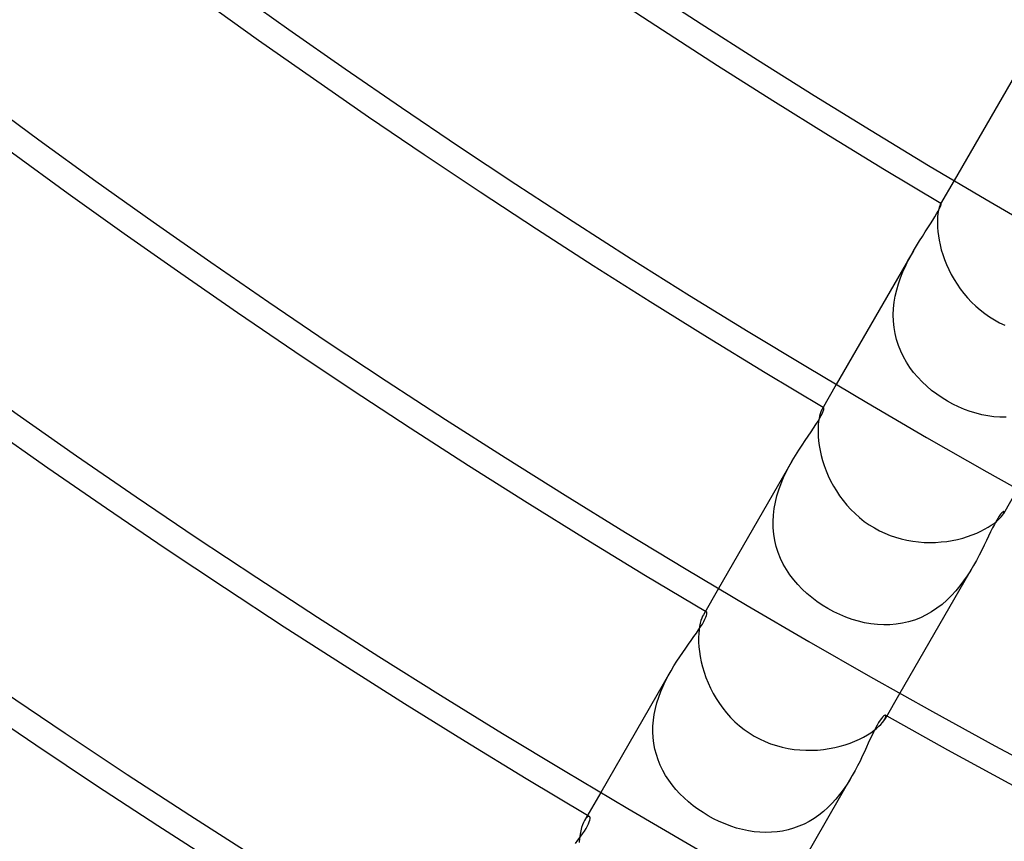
# Model space of a CAD drawing. Header units: millimetres. Extents: x -280 to 280, y -247 to 247.
# Tile 10 of 85: x -96 to -78, y -145 to -129. Entities that reach past the tile are written whole.
import ezdxf

# ---------------------------------------------------------------- set-up
doc = ezdxf.new("R2010")
doc.units = ezdxf.units.MM
doc.layers.add('HIDDEN', color=7, linetype='Continuous')
doc.layers.add('THICK', color=7, linetype='Continuous')

msp = doc.modelspace()

# ---------------------------------------------------------------- linework, layer by layer
at = {"layer": 'HIDDEN'}
for p, q in [((-76.927, -129.241), (-78.476, -131.924)), ((-78.74, -132.43), (-78.729, -132.401)), ((-78.731, -132.367), (-78.734, -132.371)), ((-78.729, -132.363), (-78.731, -132.367)), ((-78.727, -132.361), (-78.729, -132.363)), ((-78.729, -132.401), (-78.722, -132.379)), ((-78.725, -132.359), (-78.727, -132.361)), ((-78.723, -132.359), (-78.725, -132.359)), ((-78.722, -132.359), (-78.723, -132.359)), ((-78.72, -132.365), (-78.722, -132.359)), ((-78.722, -132.379), (-78.72, -132.365)), ((-78.842, -132.619), (-78.808, -132.562)), ((-78.808, -132.562), (-78.78, -132.511)), ((-78.78, -132.511), (-78.757, -132.467)), ((-78.757, -132.467), (-78.74, -132.43)), ((-78.974, -132.826), (-78.926, -132.752)), ((-78.926, -132.752), (-78.881, -132.682)), ((-78.881, -132.682), (-78.842, -132.619)), ((-79.081, -132.989), (-79.026, -132.906)), ((-79.026, -132.906), (-78.974, -132.826)), ((-79.25, -133.265), (-79.193, -133.169)), ((-79.193, -133.169), (-79.136, -133.077)), ((-79.136, -133.077), (-79.081, -132.989)), ((-79.25, -133.265), (-80.726, -135.821)), ((-79.303, -133.36), (-79.25, -133.265)), ((-79.406, -133.563), (-79.356, -133.459)), ((-79.356, -133.459), (-79.303, -133.36)), ((-79.498, -133.781), (-79.454, -133.67)), ((-79.454, -133.67), (-79.406, -133.563)), ((-79.57, -134.011), (-79.537, -133.895)), ((-79.537, -133.895), (-79.498, -133.781)), ((-79.598, -134.129), (-79.57, -134.011)), ((-79.631, -134.37), (-79.618, -134.249)), ((-79.618, -134.249), (-79.598, -134.129)), ((-79.636, -134.491), (-79.631, -134.37)), ((-79.633, -134.611), (-79.636, -134.491)), ((-79.622, -134.73), (-79.633, -134.611)), ((-79.602, -134.847), (-79.622, -134.73)), ((-79.574, -134.963), (-79.602, -134.847)), ((-79.537, -135.076), (-79.574, -134.963)), ((-79.494, -135.185), (-79.537, -135.076)), ((-79.442, -135.292), (-79.494, -135.185)), ((-79.384, -135.395), (-79.442, -135.292)), ((-79.318, -135.495), (-79.384, -135.395)), ((-79.247, -135.591), (-79.318, -135.495)), ((-79.169, -135.682), (-79.247, -135.591)), ((-79.086, -135.77), (-79.169, -135.682)), ((-78.997, -135.853), (-79.086, -135.77)), ((-78.904, -135.932), (-78.997, -135.853)), ((-78.807, -136.006), (-78.904, -135.932)), ((-78.705, -136.076), (-78.807, -136.006)), ((-78.6, -136.14), (-78.705, -136.076)), ((-78.496, -136.197), (-78.6, -136.14)), ((-80.99, -136.28), (-80.997, -136.29)), ((-80.984, -136.271), (-80.99, -136.28)), ((-80.99, -136.368), (-80.975, -136.332)), ((-80.978, -136.265), (-80.984, -136.271)), ((-80.973, -136.261), (-80.978, -136.265)), ((-80.975, -136.332), (-80.966, -136.303)), ((-80.968, -136.26), (-80.973, -136.261)), ((-80.965, -136.26), (-80.968, -136.26)), ((-80.966, -136.303), (-80.961, -136.282)), ((-80.961, -136.267), (-80.965, -136.26)), ((-80.961, -136.282), (-80.961, -136.267)), ((-78.388, -136.249), (-78.496, -136.197)), ((-78.279, -136.295), (-78.388, -136.249)), ((-78.168, -136.336), (-78.279, -136.295)), ((-78.055, -136.37), (-78.168, -136.336)), ((-81.113, -136.583), (-81.073, -136.52)), ((-81.073, -136.52), (-81.039, -136.463)), ((-81.039, -136.463), (-81.011, -136.412)), ((-81.011, -136.412), (-80.99, -136.368)), ((-77.942, -136.399), (-78.055, -136.37)), ((-77.827, -136.421), (-77.942, -136.399)), ((-77.713, -136.436), (-77.827, -136.421)), ((-77.598, -136.445), (-77.713, -136.436)), ((-77.483, -136.446), (-77.598, -136.445)), ((-81.262, -136.805), (-81.208, -136.725)), ((-81.208, -136.725), (-81.158, -136.651)), ((-81.158, -136.651), (-81.113, -136.583)), ((-81.38, -136.98), (-81.32, -136.89)), ((-81.32, -136.89), (-81.262, -136.805)), ((-81.505, -137.175), (-81.442, -137.075)), ((-81.442, -137.075), (-81.38, -136.98)), ((-81.568, -137.28), (-82.976, -139.719)), ((-81.625, -137.382), (-81.568, -137.28)), ((-81.568, -137.28), (-81.505, -137.175)), ((-81.732, -137.598), (-81.68, -137.488)), ((-81.68, -137.488), (-81.625, -137.382)), ((-81.779, -137.712), (-81.732, -137.598)), ((-81.859, -137.948), (-81.822, -137.829)), ((-81.822, -137.829), (-81.779, -137.712)), ((-81.889, -138.069), (-81.859, -137.948)), ((-81.927, -138.314), (-81.912, -138.191)), ((-81.912, -138.191), (-81.889, -138.069)), ((-77.531, -138.248), (-77.545, -138.257)), ((-77.523, -138.248), (-77.531, -138.248)), ((-77.52, -138.251), (-77.523, -138.248)), ((-81.933, -138.438), (-81.927, -138.314)), ((-77.67, -138.43), (-77.704, -138.492)), ((-77.639, -138.378), (-77.67, -138.43)), ((-77.611, -138.335), (-77.639, -138.378)), ((-77.586, -138.3), (-77.611, -138.335)), ((-77.564, -138.274), (-77.586, -138.3)), ((-77.545, -138.257), (-77.564, -138.274)), ((-77.533, -138.291), (-77.527, -138.279)), ((-77.527, -138.279), (-77.522, -138.27)), ((-77.522, -138.27), (-77.52, -138.261)), ((-77.519, -138.255), (-77.52, -138.251)), ((-77.52, -138.261), (-77.519, -138.255)), ((-81.931, -138.561), (-81.933, -138.438)), ((-81.92, -138.681), (-81.931, -138.561)), ((-77.74, -138.561), (-77.777, -138.636)), ((-77.704, -138.492), (-77.74, -138.561)), ((-81.9, -138.8), (-81.92, -138.681)), ((-81.871, -138.917), (-81.9, -138.8)), ((-77.858, -138.803), (-77.901, -138.892)), ((-77.816, -138.717), (-77.858, -138.803)), ((-77.777, -138.636), (-77.816, -138.717)), ((-81.835, -139.031), (-81.871, -138.917)), ((-77.946, -138.985), (-77.995, -139.08)), ((-77.901, -138.892), (-77.946, -138.985)), ((-81.79, -139.142), (-81.835, -139.031)), ((-81.738, -139.249), (-81.79, -139.142)), ((-78.047, -139.179), (-78.103, -139.279)), ((-77.995, -139.08), (-78.047, -139.179)), ((-81.678, -139.353), (-81.738, -139.249)), ((-81.612, -139.453), (-81.678, -139.353)), ((-78.104, -139.28), (-79.512, -141.718)), ((-78.162, -139.377), (-78.224, -139.475)), ((-78.103, -139.279), (-78.162, -139.377)), ((-81.539, -139.549), (-81.612, -139.453)), ((-81.46, -139.641), (-81.539, -139.549)), ((-78.224, -139.475), (-78.292, -139.573)), ((-81.376, -139.729), (-81.46, -139.641)), ((-81.286, -139.813), (-81.376, -139.729)), ((-78.364, -139.669), (-78.442, -139.763)), ((-78.292, -139.573), (-78.364, -139.669)), ((-81.192, -139.892), (-81.286, -139.813)), ((-81.094, -139.966), (-81.192, -139.892)), ((-78.611, -139.939), (-78.705, -140.02)), ((-78.524, -139.853), (-78.611, -139.939)), ((-78.442, -139.763), (-78.524, -139.853)), ((-80.992, -140.036), (-81.094, -139.966)), ((-80.887, -140.1), (-80.992, -140.036)), ((-80.774, -140.161), (-80.887, -140.1)), ((-78.802, -140.095), (-78.904, -140.162)), ((-78.705, -140.02), (-78.802, -140.095)), ((-83.251, -140.197), (-83.264, -140.217)), ((-83.256, -140.347), (-83.234, -140.304)), ((-83.24, -140.182), (-83.251, -140.197)), ((-83.229, -140.172), (-83.24, -140.182)), ((-83.234, -140.304), (-83.217, -140.266)), ((-83.22, -140.165), (-83.229, -140.172)), ((-83.211, -140.163), (-83.22, -140.165)), ((-83.217, -140.266), (-83.205, -140.233)), ((-83.205, -140.164), (-83.211, -140.163)), ((-83.199, -140.172), (-83.205, -140.164)), ((-83.205, -140.233), (-83.199, -140.206)), ((-83.197, -140.186), (-83.199, -140.172)), ((-83.199, -140.206), (-83.197, -140.186)), ((-80.659, -140.216), (-80.774, -140.161)), ((-80.542, -140.265), (-80.659, -140.216)), ((-80.424, -140.307), (-80.542, -140.265)), ((-80.304, -140.343), (-80.424, -140.307)), ((-79.118, -140.275), (-79.23, -140.319)), ((-79.009, -140.223), (-79.118, -140.275)), ((-78.904, -140.162), (-79.009, -140.223)), ((-83.355, -140.508), (-83.317, -140.449)), ((-83.317, -140.449), (-83.284, -140.396)), ((-83.284, -140.396), (-83.256, -140.347)), ((-80.184, -140.371), (-80.304, -140.343)), ((-80.063, -140.393), (-80.184, -140.371)), ((-79.941, -140.406), (-80.063, -140.393)), ((-79.82, -140.412), (-79.941, -140.406)), ((-79.7, -140.41), (-79.82, -140.412)), ((-79.58, -140.4), (-79.7, -140.41)), ((-79.462, -140.382), (-79.58, -140.4)), ((-79.345, -140.355), (-79.462, -140.382)), ((-79.23, -140.319), (-79.345, -140.355)), ((-83.495, -140.708), (-83.445, -140.637)), ((-83.445, -140.637), (-83.398, -140.571)), ((-83.398, -140.571), (-83.355, -140.508)), ((-83.657, -140.937), (-83.602, -140.858)), ((-83.602, -140.858), (-83.547, -140.781)), ((-83.547, -140.781), (-83.495, -140.708)), ((-83.77, -141.106), (-83.714, -141.02)), ((-83.714, -141.02), (-83.657, -140.937)), ((-83.882, -141.288), (-83.827, -141.195)), ((-83.827, -141.195), (-83.77, -141.106)), ((-83.883, -141.289), (-85.226, -143.616)), ((-83.986, -141.481), (-83.935, -141.383)), ((-83.935, -141.383), (-83.882, -141.288)), ((-84.077, -141.686), (-84.033, -141.582)), ((-84.033, -141.582), (-83.986, -141.481)), ((-84.151, -141.899), (-84.117, -141.791)), ((-84.117, -141.791), (-84.077, -141.686)), ((-84.203, -142.121), (-84.18, -142.009)), ((-84.18, -142.009), (-84.151, -141.899)), ((-84.218, -142.233), (-84.203, -142.121)), ((-79.863, -142.199), (-79.888, -142.232)), ((-79.841, -142.173), (-79.863, -142.199)), ((-79.822, -142.154), (-79.841, -142.173)), ((-79.806, -142.143), (-79.822, -142.154)), ((-79.793, -142.138), (-79.806, -142.143)), ((-79.799, -142.216), (-79.789, -142.196)), ((-79.783, -142.139), (-79.793, -142.138)), ((-79.789, -142.196), (-79.782, -142.179)), ((-79.779, -142.144), (-79.783, -142.139)), ((-79.782, -142.179), (-79.778, -142.164)), ((-79.777, -142.153), (-79.779, -142.144)), ((-79.778, -142.164), (-79.777, -142.153)), ((-84.229, -142.456), (-84.227, -142.345)), ((-84.227, -142.345), (-84.218, -142.233)), ((-79.977, -142.384), (-80.009, -142.448)), ((-79.946, -142.326), (-79.977, -142.384)), ((-79.916, -142.275), (-79.946, -142.326)), ((-79.888, -142.232), (-79.916, -142.275)), ((-84.223, -142.566), (-84.229, -142.456)), ((-84.21, -142.676), (-84.223, -142.566)), ((-80.042, -142.518), (-80.077, -142.592)), ((-80.009, -142.448), (-80.042, -142.518)), ((-84.19, -142.784), (-84.21, -142.676)), ((-80.149, -142.751), (-80.188, -142.836)), ((-80.113, -142.67), (-80.149, -142.751)), ((-80.077, -142.592), (-80.113, -142.67)), ((-84.162, -142.89), (-84.19, -142.784)), ((-84.128, -142.993), (-84.162, -142.89)), ((-80.229, -142.923), (-80.272, -143.013)), ((-80.188, -142.836), (-80.229, -142.923)), ((-84.087, -143.094), (-84.128, -142.993)), ((-84.039, -143.192), (-84.087, -143.094)), ((-80.318, -143.104), (-80.367, -143.196)), ((-80.272, -143.013), (-80.318, -143.104)), ((-83.985, -143.288), (-84.039, -143.192)), ((-83.925, -143.38), (-83.985, -143.288)), ((-80.419, -143.289), (-81.762, -145.616)), ((-80.419, -143.289), (-80.474, -143.382)), ((-80.367, -143.196), (-80.419, -143.289)), ((-83.86, -143.47), (-83.925, -143.38)), ((-83.789, -143.556), (-83.86, -143.47)), ((-80.533, -143.473), (-80.595, -143.564)), ((-80.474, -143.382), (-80.533, -143.473)), ((-83.713, -143.639), (-83.789, -143.556)), ((-83.633, -143.718), (-83.713, -143.639)), ((-80.662, -143.652), (-80.733, -143.739)), ((-80.595, -143.564), (-80.662, -143.652)), ((-83.548, -143.794), (-83.633, -143.718)), ((-83.459, -143.866), (-83.548, -143.794)), ((-83.367, -143.934), (-83.459, -143.866)), ((-80.809, -143.822), (-80.889, -143.902)), ((-80.733, -143.739), (-80.809, -143.822)), ((-85.465, -144.071), (-85.48, -144.081)), ((-85.451, -144.067), (-85.465, -144.071)), ((-85.44, -144.07), (-85.451, -144.067)), ((-85.433, -144.079), (-85.44, -144.07)), ((-85.428, -144.094), (-85.433, -144.079)), ((-83.271, -143.998), (-83.367, -143.934)), ((-83.172, -144.058), (-83.271, -143.998)), ((-83.068, -144.116), (-83.172, -144.058)), ((-81.059, -144.045), (-81.15, -144.108)), ((-80.972, -143.976), (-81.059, -144.045)), ((-80.889, -143.902), (-80.972, -143.976)), ((-85.515, -144.119), (-85.533, -144.148)), ((-85.497, -144.097), (-85.515, -144.119)), ((-85.506, -144.299), (-85.48, -144.253)), ((-85.48, -144.081), (-85.497, -144.097)), ((-85.48, -144.253), (-85.459, -144.21)), ((-85.459, -144.21), (-85.444, -144.173)), ((-85.444, -144.173), (-85.434, -144.141)), ((-85.434, -144.141), (-85.429, -144.115)), ((-85.429, -144.115), (-85.428, -144.094)), ((-82.96, -144.168), (-83.068, -144.116)), ((-82.851, -144.215), (-82.96, -144.168)), ((-82.741, -144.257), (-82.851, -144.215)), ((-82.629, -144.293), (-82.741, -144.257)), ((-81.441, -144.26), (-81.543, -144.297)), ((-81.341, -144.217), (-81.441, -144.26)), ((-81.244, -144.166), (-81.341, -144.217)), ((-81.15, -144.108), (-81.244, -144.166)), ((-85.615, -144.465), (-85.574, -144.406)), ((-85.574, -144.406), (-85.537, -144.351)), ((-85.537, -144.351), (-85.506, -144.299)), ((-82.517, -144.322), (-82.629, -144.293)), ((-82.405, -144.346), (-82.517, -144.322)), ((-82.294, -144.363), (-82.405, -144.346)), ((-82.183, -144.373), (-82.294, -144.363)), ((-82.073, -144.377), (-82.183, -144.373)), ((-81.965, -144.375), (-82.073, -144.377)), ((-81.857, -144.366), (-81.965, -144.375)), ((-81.751, -144.35), (-81.857, -144.366)), ((-81.646, -144.327), (-81.751, -144.35)), ((-81.543, -144.297), (-81.646, -144.327)), ((-85.707, -144.59), (-85.66, -144.526)), ((-85.66, -144.526), (-85.615, -144.465))]:
    msp.add_line(p, q, dxfattribs=at)
for radius, start, end in [(163, 239.29699, 239.3057), (163, 240.69432, 240.70303), (167.5, 239.31584, 239.32999)]:
    msp.add_arc((0, 0), radius, start, end, dxfattribs=at)
at = {"layer": 'THICK'}
for p, q in [((-78.476, -131.924), (-78.734, -132.371)), ((-78.75, -132.409), (-78.759, -132.437)), ((-78.742, -132.387), (-78.75, -132.409)), ((-78.734, -132.371), (-78.742, -132.387)), ((-78.784, -132.562), (-78.789, -132.617)), ((-78.777, -132.514), (-78.784, -132.562)), ((-78.768, -132.472), (-78.777, -132.514)), ((-78.759, -132.437), (-78.768, -132.472)), ((-78.789, -132.617), (-78.793, -132.678)), ((-78.793, -132.678), (-78.793, -132.745)), ((-78.793, -132.745), (-78.791, -132.818)), ((-78.791, -132.818), (-78.785, -132.896)), ((-78.785, -132.896), (-78.775, -132.979)), ((-78.775, -132.979), (-78.761, -133.065)), ((-78.761, -133.065), (-78.742, -133.154)), ((-78.742, -133.154), (-78.719, -133.246)), ((-78.719, -133.246), (-78.691, -133.339)), ((-78.691, -133.339), (-78.658, -133.434)), ((-78.658, -133.434), (-78.62, -133.53)), ((-78.62, -133.53), (-78.577, -133.625)), ((-78.577, -133.625), (-78.529, -133.72)), ((-78.529, -133.72), (-78.476, -133.813)), ((-78.476, -133.813), (-78.419, -133.905)), ((-78.419, -133.905), (-78.357, -133.994)), ((-78.357, -133.994), (-78.29, -134.082)), ((-78.29, -134.082), (-78.218, -134.166)), ((-78.218, -134.166), (-78.142, -134.246)), ((-78.142, -134.246), (-78.062, -134.323)), ((-78.062, -134.323), (-77.978, -134.396)), ((-77.978, -134.396), (-77.89, -134.464)), ((-77.89, -134.464), (-77.798, -134.527)), ((-77.798, -134.527), (-77.703, -134.586)), ((-77.703, -134.586), (-77.605, -134.639)), ((-77.605, -134.639), (-77.505, -134.686)), ((-80.726, -135.821), (-80.997, -136.291)), ((-81.021, -136.343), (-81.033, -136.379)), ((-81.008, -136.313), (-81.021, -136.343)), ((-80.997, -136.29), (-81.008, -136.313)), ((-81.063, -136.527), (-81.069, -136.589)), ((-81.054, -136.471), (-81.063, -136.527)), ((-81.044, -136.422), (-81.054, -136.471)), ((-81.033, -136.379), (-81.044, -136.422)), ((-81.073, -136.658), (-81.074, -136.734)), ((-81.074, -136.734), (-81.07, -136.813)), ((-81.069, -136.589), (-81.073, -136.658)), ((-81.07, -136.813), (-81.063, -136.898)), ((-81.063, -136.898), (-81.052, -136.986)), ((-81.052, -136.986), (-81.036, -137.078)), ((-81.036, -137.078), (-81.014, -137.173)), ((-81.014, -137.173), (-80.988, -137.27)), ((-80.988, -137.27), (-80.957, -137.368)), ((-80.957, -137.368), (-80.921, -137.466)), ((-80.921, -137.466), (-80.88, -137.564)), ((-80.88, -137.564), (-80.833, -137.662)), ((-80.833, -137.662), (-80.781, -137.759)), ((-80.781, -137.759), (-80.724, -137.854)), ((-80.724, -137.854), (-80.662, -137.947)), ((-77.262, -137.821), (-77.533, -138.291)), ((-80.662, -137.947), (-80.596, -138.037)), ((-80.596, -138.037), (-80.524, -138.124)), ((-80.524, -138.124), (-80.447, -138.208)), ((-80.447, -138.208), (-80.366, -138.287)), ((-80.366, -138.287), (-80.28, -138.363)), ((-80.28, -138.363), (-80.19, -138.434)), ((-80.19, -138.434), (-80.096, -138.499)), ((-77.712, -138.472), (-77.666, -138.435)), ((-77.666, -138.435), (-77.626, -138.4)), ((-77.626, -138.4), (-77.593, -138.368)), ((-77.593, -138.368), (-77.567, -138.339)), ((-77.567, -138.339), (-77.547, -138.313)), ((-77.547, -138.313), (-77.533, -138.291)), ((-80.096, -138.499), (-79.998, -138.56)), ((-79.998, -138.56), (-79.9, -138.613)), ((-79.9, -138.613), (-79.8, -138.66)), ((-78.043, -138.659), (-77.964, -138.623)), ((-77.964, -138.623), (-77.891, -138.586)), ((-77.891, -138.586), (-77.824, -138.548)), ((-77.824, -138.548), (-77.765, -138.51)), ((-77.765, -138.51), (-77.712, -138.472)), ((-79.8, -138.66), (-79.697, -138.702)), ((-79.697, -138.702), (-79.591, -138.739)), ((-79.591, -138.739), (-79.484, -138.769)), ((-79.484, -138.769), (-79.376, -138.794)), ((-79.376, -138.794), (-79.266, -138.813)), ((-79.266, -138.813), (-79.156, -138.827)), ((-78.613, -138.816), (-78.509, -138.799)), ((-78.509, -138.799), (-78.408, -138.778)), ((-78.408, -138.778), (-78.31, -138.753)), ((-78.31, -138.753), (-78.216, -138.725)), ((-78.216, -138.725), (-78.127, -138.693)), ((-78.127, -138.693), (-78.043, -138.659)), ((-79.156, -138.827), (-79.046, -138.835)), ((-79.046, -138.835), (-78.936, -138.838)), ((-78.936, -138.838), (-78.827, -138.836)), ((-78.827, -138.836), (-78.719, -138.828)), ((-78.719, -138.828), (-78.613, -138.816)), ((-82.976, -139.719), (-83.264, -140.217)), ((-83.295, -140.284), (-83.31, -140.329)), ((-83.279, -140.247), (-83.295, -140.284)), ((-83.264, -140.217), (-83.279, -140.247)), ((-83.346, -140.506), (-83.352, -140.578)), ((-83.336, -140.44), (-83.346, -140.506)), ((-83.324, -140.381), (-83.336, -140.44)), ((-83.31, -140.329), (-83.324, -140.381)), ((-83.352, -140.578), (-83.356, -140.656)), ((-83.356, -140.656), (-83.355, -140.74)), ((-83.355, -140.74), (-83.35, -140.829)), ((-83.35, -140.829), (-83.341, -140.921)), ((-83.341, -140.921), (-83.326, -141.016)), ((-83.326, -141.016), (-83.307, -141.115)), ((-83.307, -141.115), (-83.282, -141.215)), ((-83.282, -141.215), (-83.252, -141.317)), ((-83.252, -141.317), (-83.216, -141.419)), ((-83.216, -141.419), (-83.175, -141.521)), ((-83.175, -141.521), (-83.129, -141.621)), ((-83.129, -141.621), (-83.078, -141.721)), ((-83.078, -141.721), (-83.021, -141.819)), ((-83.021, -141.819), (-82.959, -141.914)), ((-79.512, -141.718), (-79.799, -142.217)), ((-82.959, -141.914), (-82.892, -142.006)), ((-82.892, -142.006), (-82.82, -142.095)), ((-82.82, -142.095), (-82.744, -142.181)), ((-82.744, -142.181), (-82.662, -142.262)), ((-82.662, -142.262), (-82.576, -142.338)), ((-82.576, -142.338), (-82.486, -142.41)), ((-79.956, -142.39), (-79.911, -142.35)), ((-79.911, -142.35), (-79.873, -142.313)), ((-79.873, -142.313), (-79.842, -142.277)), ((-79.842, -142.277), (-79.818, -142.245)), ((-79.818, -142.245), (-79.799, -142.216)), ((-82.486, -142.41), (-82.391, -142.476)), ((-82.391, -142.476), (-82.293, -142.536)), ((-82.293, -142.536), (-82.191, -142.591)), ((-80.284, -142.596), (-80.205, -142.556)), ((-80.205, -142.556), (-80.132, -142.515)), ((-80.132, -142.515), (-80.067, -142.473)), ((-80.067, -142.473), (-80.008, -142.432)), ((-80.008, -142.432), (-79.956, -142.39)), ((-82.191, -142.591), (-82.087, -142.64)), ((-82.087, -142.64), (-81.979, -142.682)), ((-81.979, -142.682), (-81.87, -142.719)), ((-81.87, -142.719), (-81.759, -142.749)), ((-81.759, -142.749), (-81.646, -142.773)), ((-80.862, -142.776), (-80.755, -142.756)), ((-80.755, -142.756), (-80.652, -142.731)), ((-80.652, -142.731), (-80.553, -142.702)), ((-80.553, -142.702), (-80.459, -142.67)), ((-80.459, -142.67), (-80.369, -142.635)), ((-80.369, -142.635), (-80.284, -142.596)), ((-81.646, -142.773), (-81.533, -142.79)), ((-81.533, -142.79), (-81.419, -142.802)), ((-81.419, -142.802), (-81.306, -142.808)), ((-81.306, -142.808), (-81.193, -142.808)), ((-81.193, -142.808), (-81.081, -142.803)), ((-81.081, -142.803), (-80.97, -142.792)), ((-80.97, -142.792), (-80.862, -142.776)), ((-85.226, -143.616), (-85.533, -144.148)), ((-85.572, -144.231), (-85.59, -144.284)), ((-85.553, -144.185), (-85.572, -144.231)), ((-85.533, -144.148), (-85.553, -144.185)), ((-85.619, -144.412), (-85.63, -144.487)), ((-85.606, -144.345), (-85.619, -144.412)), ((-85.59, -144.284), (-85.606, -144.345)), ((-85.63, -144.487), (-85.637, -144.567))]:
    msp.add_line(p, q, dxfattribs=at)
for radius, start, end in [(225.5, 179.99998, 0), (221, 179.99998, 0), (216.5, 179.99998, 0), (212, 179.99998, 0), (207.5, 179.99998, 0), (203, 179.99998, 0), (198.5, 179.99998, 0), (194, 179.99998, 0), (189.5, 179.99998, 0), (185, 179.99998, 0), (180.5, 179.99998, 0), (176, 179.99998, 0), (171.5, 179.99998, 0), (167, 179.99998, 0), (162.5, 179.99998, 0), (158, 179.99998, 0), (153.5, 179.99998, 0), (150, 179.99998, 0), (185.5, 180.61774, 239.38224), (181, 180.6331, 239.36689), (176.5, 180.64926, 239.35073), (172, 180.66627, 239.33377), (167.5, 180.68415, 239.31584), (163, 180.70306, 239.29699), (158.5, 180.723, 239.27699), (154, 180.74414, 239.25591), (163, 240.70303, 299.29696)]:
    msp.add_arc((0, 0), radius, start, end, dxfattribs=at)

doc.saveas('drawing.dxf')
